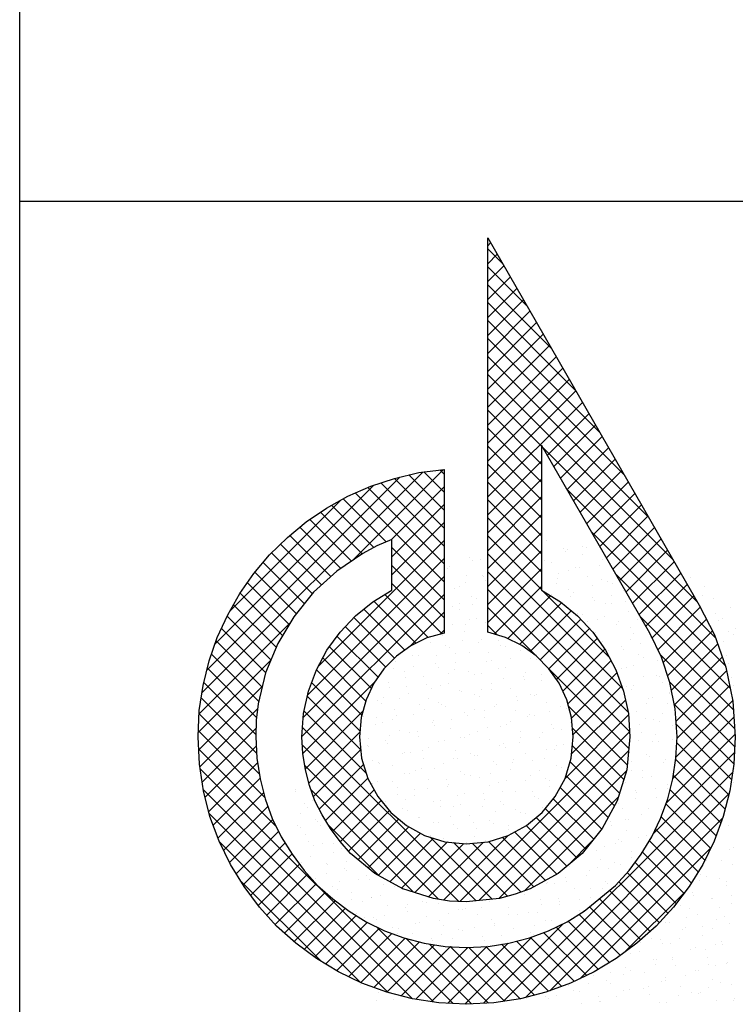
# Model space of a CAD drawing. Extents: x -34830 to 349597, y -3304 to 731056.
# Tile 28 of 48: x 100400 to 102011, y -1413 to 805. Entities that reach past the tile are written whole.
import ezdxf

# ---------------------------------------------------------------- set-up
doc = ezdxf.new("R2010")
doc.units = 0
doc.header["$LTSCALE"] = 100
doc.layers.get('0').update_dxf_attribs({"linetype": 'CONTINUOUS'})
doc.layers.add('7', color=7, linetype='CONTINUOUS')
doc.layers.add('BL$4----', color=7, linetype='CONTINUOUS')
doc.styles.add('BURO-025', font='BUROFONT.shx', dxfattribs={"height": 250})
doc.styles.add('BURO-035', font='BUROFONT.shx', dxfattribs={"height": 350})
doc.styles.add('BURO-050', font='BUROFONT.shx', dxfattribs={"height": 500})

# ---------------------------------------------------------------- blocks, each defined once
blk = doc.blocks.new('KUIJPERSKLEUR')
at = {"color": 1}
for p, q in [((-185, 10), (-185, 73)), ((-185, 37), (-10, 37))]:
    blk.add_line(p, q, dxfattribs=at)
at = {"color": 20}
for p, q in [((-174.461, 35.993), (-174.396, 36.057)), ((-174.129, 35.592), (-174.461, 35.924)), ((-174.461, 35.589), (-174.249, 35.801)), ((-174.461, 35.185), (-174.101, 35.544)), ((-173.581, 34.64), (-174.461, 35.52)), ((-174.461, 34.78), (-173.954, 35.288)), ((-173.033, 33.688), (-174.461, 35.116)), ((-174.461, 34.376), (-173.806, 35.031)), ((-174.461, 33.972), (-173.658, 34.775)), ((-172.485, 32.736), (-174.461, 34.712)), ((-174.461, 33.568), (-173.511, 34.518)), ((-171.936, 31.783), (-174.461, 34.308)), ((-174.461, 33.164), (-173.363, 34.262)), ((-174.461, 32.76), (-173.215, 34.005)), ((-171.388, 30.831), (-174.461, 33.903)), ((-174.461, 32.356), (-173.068, 33.749)), ((-170.84, 29.879), (-174.461, 33.499)), ((-174.461, 31.952), (-172.92, 33.492)), ((-174.461, 31.548), (-172.772, 33.236)), ((-170.292, 28.927), (-174.461, 33.095)), ((-174.461, 31.143), (-172.625, 32.979)), ((-174.461, 30.739), (-172.477, 32.723)), ((-173.249, 31.48), (-174.461, 32.691)), ((-174.461, 30.335), (-172.33, 32.466)), ((-173.249, 31.075), (-174.461, 32.287)), ((-173.119, 31.273), (-172.182, 32.21)), ((-172.971, 31.017), (-172.034, 31.953)), ((-173.249, 30.671), (-174.461, 31.883)), ((-172.823, 30.76), (-171.887, 31.697)), ((-173.249, 30.267), (-174.461, 31.479)), ((-169.744, 27.975), (-173.222, 31.452)), ((-172.676, 30.504), (-171.739, 31.44)), ((-174.461, 29.931), (-173.249, 31.143)), ((-173.249, 29.863), (-174.461, 31.075)), ((-172.528, 30.247), (-171.591, 31.184)), ((-180.897, 25.919), (-175.921, 30.896)), ((-177.515, 28.897), (-175.458, 30.954)), ((-175.443, 30.441), (-175.901, 30.898)), ((-175.443, 30.845), (-175.542, 30.944)), ((-172.38, 29.991), (-171.444, 30.927)), ((-180.786, 26.435), (-176.438, 30.783)), ((-175.443, 29.228), (-176.867, 30.652)), ((-175.443, 29.632), (-176.563, 30.753)), ((-175.443, 30.037), (-176.237, 30.83)), ((-174.461, 29.527), (-173.249, 30.738)), ((-173.249, 29.459), (-174.461, 30.671)), ((-172.233, 29.734), (-171.296, 30.671)), ((-180.602, 27.022), (-177.026, 30.599)), ((-175.443, 28.42), (-177.447, 30.424)), ((-175.443, 28.824), (-177.164, 30.546)), ((-176.637, 29.371), (-175.443, 30.565)), ((-169.325, 27.152), (-172.673, 30.5)), ((-172.085, 29.478), (-171.148, 30.414)), ((-180.265, 27.764), (-177.758, 30.271)), ((-176.75, 29.323), (-177.719, 30.292)), ((-174.461, 29.123), (-173.249, 30.334)), ((-173.249, 29.055), (-174.461, 30.266)), ((-177.287, 29.052), (-178.226, 29.991)), ((-177.027, 29.195), (-177.978, 30.147)), ((-176.622, 28.982), (-175.443, 30.161)), ((-171.937, 29.221), (-171.001, 30.158)), ((-177.528, 28.889), (-178.466, 29.826)), ((-176.622, 28.578), (-175.443, 29.757)), ((-174.461, 28.719), (-173.249, 29.93)), ((-173.249, 28.651), (-174.461, 29.862)), ((-171.79, 28.965), (-170.853, 29.901)), ((-177.769, 28.725), (-178.694, 29.651)), ((-174.461, 28.315), (-173.249, 29.526)), ((-169.106, 26.529), (-172.125, 29.547)), ((-171.642, 28.709), (-170.706, 29.645)), ((-177.991, 28.544), (-178.917, 29.469)), ((-178.272, 26.523), (-175.443, 29.353)), ((-173.249, 28.247), (-174.461, 29.458)), ((-171.494, 28.452), (-170.558, 29.389)), ((-178.409, 28.154), (-179.329, 29.073)), ((-178.203, 28.351), (-179.125, 29.274)), ((-175.443, 28.016), (-176.622, 29.195)), ((-174.461, 27.911), (-173.249, 29.122)), ((-171.347, 28.196), (-170.41, 29.132)), ((-178.59, 27.93), (-179.518, 28.858)), ((-178.512, 25.879), (-175.443, 28.949)), ((-171.423, 26.016), (-174.461, 29.054)), ((-171.199, 27.939), (-170.263, 28.876)), ((-178.771, 27.707), (-179.703, 28.639)), ((-175.443, 27.612), (-176.622, 28.791)), ((-174.461, 27.506), (-173.249, 28.718)), ((-171.298, 25.488), (-174.461, 28.65)), ((-171.051, 27.683), (-170.115, 28.619)), ((-178.932, 27.463), (-179.871, 28.403)), ((-178.612, 25.376), (-175.443, 28.545)), ((-168.997, 26.016), (-171.576, 28.594)), ((-175.491, 27.256), (-176.622, 28.387)), ((-171.266, 25.051), (-174.461, 28.246)), ((-174.317, 27.246), (-173.249, 28.314)), ((-171.722, 26.72), (-173.21, 28.208)), ((-170.904, 27.426), (-169.967, 28.363)), ((-179.083, 27.211), (-180.037, 28.165)), ((-178.645, 24.939), (-175.443, 28.14)), ((-176.081, 27.038), (-177.026, 27.983)), ((-175.806, 27.166), (-176.776, 28.137)), ((-174.012, 27.147), (-173.05, 28.109)), ((-173.743, 27.012), (-172.802, 27.952)), ((-170.762, 27.164), (-169.82, 28.106)), ((-179.224, 26.948), (-180.184, 27.907)), ((-176.33, 26.883), (-177.253, 27.805)), ((-176.205, 26.975), (-175.443, 27.736)), ((-173.379, 26.76), (-174.461, 27.842)), ((-173.502, 26.849), (-172.579, 27.771)), ((-170.631, 26.891), (-169.674, 27.848)), ((-180.96, 25.452), (-178.906, 27.506)), ((-179.343, 26.663), (-180.328, 27.648)), ((-176.557, 26.705), (-177.473, 27.621)), ((-173.282, 26.665), (-172.367, 27.58)), ((-168.928, 25.542), (-171.028, 27.642)), ((-170.512, 26.606), (-169.536, 27.582)), ((-179.462, 26.377), (-180.457, 27.372)), ((-176.759, 26.503), (-177.667, 27.411)), ((-175.531, 27.244), (-175.443, 27.332)), ((-174.249, 27.226), (-174.461, 27.438)), ((-173.083, 26.46), (-172.172, 27.37)), ((-170.411, 26.303), (-169.398, 27.316)), ((-179.539, 26.05), (-180.579, 27.09)), ((-176.932, 26.272), (-177.852, 27.192)), ((-172.916, 26.222), (-171.994, 27.144)), ((-177.082, 26.018), (-178.025, 26.96)), ((-172.773, 25.961), (-171.826, 26.908)), ((-170.326, 25.984), (-169.282, 27.028)), ((-180.979, 25.029), (-179.341, 26.667)), ((-179.616, 25.723), (-180.683, 26.79)), ((-177.205, 25.737), (-178.175, 26.707)), ((-172.656, 25.674), (-171.683, 26.647)), ((-168.899, 25.109), (-170.584, 26.794)), ((-170.256, 25.65), (-169.177, 26.729)), ((-179.665, 25.368), (-180.775, 26.478)), ((-177.293, 25.421), (-178.315, 26.443)), ((-171.284, 24.665), (-173.219, 26.6)), ((-170.219, 25.282), (-169.08, 26.421)), ((-178.626, 24.554), (-176.992, 26.187)), ((-172.574, 25.352), (-171.551, 26.375)), ((-180.967, 24.637), (-179.535, 26.069)), ((-179.685, 24.983), (-180.856, 26.155)), ((-177.337, 25.06), (-178.425, 26.148)), ((-172.54, 24.982), (-171.445, 26.077)), ((-168.9, 24.706), (-170.367, 26.173)), ((-170.199, 24.898), (-169.012, 26.085)), ((-179.666, 24.561), (-180.914, 25.809)), ((-177.321, 24.641), (-178.521, 25.84)), ((-172.572, 24.546), (-171.358, 25.759)), ((-170.223, 24.47), (-168.943, 25.75)), ((-180.942, 24.258), (-179.642, 25.558)), ((-177.196, 24.111), (-178.594, 25.509)), ((-171.32, 24.297), (-172.642, 25.619)), ((-168.92, 24.322), (-170.258, 25.659)), ((-179.606, 24.096), (-180.96, 25.451)), ((-178.57, 24.205), (-177.27, 25.505)), ((-172.719, 23.995), (-171.289, 25.424)), ((-170.294, 23.995), (-168.917, 25.372)), ((-180.888, 23.908), (-179.68, 25.116)), ((-174.724, 21.235), (-178.63, 25.141)), ((-171.397, 23.97), (-172.553, 25.126)), ((-168.973, 23.971), (-170.215, 25.213)), ((-179.48, 23.566), (-180.977, 25.064)), ((-178.488, 23.883), (-177.34, 25.032)), ((-175.09, 21.219), (-171.266, 25.044)), ((-170.438, 23.447), (-168.892, 24.993)), ((-179.221, 22.903), (-180.968, 24.651)), ((-180.823, 23.569), (-179.675, 24.717)), ((-175.114, 21.221), (-178.635, 24.743)), ((-178.384, 23.583), (-177.322, 24.645)), ((-171.493, 23.662), (-172.555, 24.724)), ((-169.034, 23.627), (-170.205, 24.798)), ((-174.664, 21.241), (-171.289, 24.617)), ((-170.736, 22.745), (-168.907, 24.574)), ((-169.115, 23.304), (-170.229, 24.418)), ((-175.679, 18.958), (-180.935, 24.213)), ((-180.742, 23.246), (-179.644, 24.344)), ((-175.568, 21.271), (-178.583, 24.286)), ((-178.259, 23.304), (-177.258, 24.305)), ((-171.609, 23.374), (-172.605, 24.37)), ((-180.643, 22.941), (-179.59, 23.994)), ((-178.115, 23.043), (-177.16, 23.999)), ((-174.213, 21.289), (-171.337, 24.164)), ((-174.103, 18.973), (-168.949, 24.127)), ((-171.749, 23.11), (-172.699, 24.06)), ((-169.21, 22.995), (-170.283, 24.068)), ((-176.157, 19.031), (-180.862, 23.736)), ((-176.132, 21.431), (-178.442, 23.741)), ((-177.956, 22.799), (-177.017, 23.737)), ((-171.892, 22.848), (-172.832, 23.788)), ((-169.32, 22.701), (-170.356, 23.737)), ((-180.535, 22.644), (-179.507, 23.672)), ((-173.64, 21.457), (-171.52, 23.578)), ((-173.613, 19.06), (-169.03, 23.643)), ((-172.073, 22.625), (-172.984, 23.537)), ((-180.408, 22.367), (-179.411, 23.364)), ((-177.782, 22.568), (-176.858, 23.493)), ((-172.254, 22.402), (-173.166, 23.314)), ((-169.444, 22.421), (-170.447, 23.424)), ((-176.696, 19.166), (-180.731, 23.201)), ((-177.594, 22.353), (-176.676, 23.271)), ((-177.379, 22.163), (-176.463, 23.08)), ((-172.457, 22.201), (-173.372, 23.116)), ((-173.06, 19.208), (-169.171, 23.097)), ((-169.576, 22.149), (-170.557, 23.13)), ((-180.275, 22.096), (-179.302, 23.069)), ((-176.906, 21.801), (-178.062, 22.957)), ((-177.157, 21.981), (-176.234, 22.904)), ((-172.678, 22.018), (-173.592, 22.932)), ((-169.723, 21.892), (-170.684, 22.853)), ((-180.124, 21.843), (-179.169, 22.798)), ((-176.924, 21.811), (-175.973, 22.761)), ((-176.663, 21.667), (-175.682, 22.648)), ((-174.358, 21.273), (-175.756, 22.671)), ((-175.46, 21.254), (-174.002, 22.711)), ((-173.163, 21.695), (-174.137, 22.668)), ((-172.903, 21.839), (-173.855, 22.791)), ((-177.327, 19.393), (-180.509, 22.575)), ((-179.97, 21.593), (-179.024, 22.539)), ((-176.403, 21.523), (-175.365, 22.561)), ((-176.101, 21.421), (-174.996, 22.526)), ((-175.794, 21.324), (-174.56, 22.557)), ((-174.018, 21.337), (-175.229, 22.548)), ((-173.708, 21.432), (-174.81, 22.534)), ((-173.423, 21.551), (-174.443, 22.571)), ((-172.66, 22.033), (-172.094, 22.599)), ((-172.386, 19.479), (-169.444, 22.42)), ((-169.878, 21.642), (-170.822, 22.587)), ((-179.8, 21.359), (-178.87, 22.289)), ((-170.044, 21.405), (-170.974, 22.334)), ((-179.627, 21.128), (-178.697, 22.058)), ((-170.217, 21.173), (-171.143, 22.099)), ((-179.437, 20.913), (-178.517, 21.833)), ((-170.404, 20.956), (-171.32, 21.872)), ((-178.204, 19.866), (-180.032, 21.694)), ((-179.245, 20.701), (-178.327, 21.619)), ((-170.598, 20.746), (-171.512, 21.66)), ((-179.035, 20.507), (-178.118, 21.425)), ((-170.804, 20.548), (-171.722, 21.466)), ((-171.405, 20.055), (-170.011, 21.449)), ((-178.822, 20.317), (-177.9, 21.239)), ((-171.241, 20.177), (-172.166, 21.102)), ((-171.017, 20.357), (-171.944, 21.284)), ((-178.594, 20.141), (-177.669, 21.065)), ((-178.362, 19.968), (-177.427, 20.903)), ((-171.473, 20.005), (-172.399, 20.931)), ((-178.114, 19.812), (-177.177, 20.749)), ((-175.24, 18.922), (-176.961, 20.643)), ((-174.554, 18.927), (-172.766, 20.715)), ((-171.968, 19.692), (-172.918, 20.641)), ((-171.716, 19.844), (-172.648, 20.775)), ((-177.863, 19.659), (-176.906, 20.616)), ((-177.594, 19.523), (-176.62, 20.498)), ((-174.977, 18.908), (-173.463, 20.422)), ((-172.506, 19.421), (-173.495, 20.41)), ((-172.233, 19.552), (-173.199, 20.518)), ((-177.323, 19.391), (-176.321, 20.393)), ((-177.028, 19.281), (-176, 20.309)), ((-176.731, 19.175), (-175.66, 20.246)), ((-176.408, 19.094), (-175.298, 20.203)), ((-174.826, 18.913), (-176.301, 20.388)), ((-174.442, 18.933), (-175.772, 20.263)), ((-175.728, 18.965), (-174.485, 20.208)), ((-175.36, 18.929), (-174.012, 20.277)), ((-174.082, 18.976), (-175.309, 20.204)), ((-173.731, 19.03), (-174.888, 20.187)), ((-173.408, 19.111), (-174.504, 20.207)), ((-173.09, 19.197), (-174.149, 20.256)), ((-172.794, 19.305), (-173.814, 20.325)), ((-176.078, 19.019), (-174.912, 20.185))]:
    blk.add_line(p, q, dxfattribs=at)
at = {"color": 161}
for p, q in [((-173.139, 29.353), (-173.139, 29.353)), ((-172.762, 29.162), (-172.762, 29.162)), ((-172.713, 29.098), (-172.713, 29.098)), ((-172.673, 29.143), (-172.673, 29.143)), ((-172.328, 29.216), (-172.328, 29.216)), ((-172.23, 29.194), (-172.23, 29.194)), ((-174.868, 28.962), (-174.868, 28.962)), ((-174.796, 28.893), (-174.796, 28.893)), ((-174.613, 28.936), (-174.613, 28.936)), ((-172.327, 29.035), (-172.327, 29.035)), ((-171.886, 28.916), (-171.886, 28.916)), ((-175.378, 28.72), (-175.378, 28.72)), ((-175.314, 28.767), (-175.314, 28.767)), ((-171.942, 28.79), (-171.942, 28.79)), ((-169.904, 28.517), (-169.904, 28.517)), ((-169.59, 28.326), (-169.59, 28.326)), ((-169.617, 28.114), (-169.617, 28.114)), ((-169.379, 28.041), (-169.379, 28.041)), ((-169.002, 27.85), (-169.002, 27.85)), ((-169.166, 27.592), (-169.166, 27.592)), ((-178.799, 23.738), (-178.799, 23.738)), ((-178.78, 23.698), (-178.78, 23.698)), ((-178.581, 23.419), (-178.581, 23.419)), ((-178.67, 23.211), (-178.67, 23.211)), ((-178.736, 22.94), (-178.736, 22.94)), ((-178.668, 22.881), (-178.668, 22.881)), ((-178.559, 22.724), (-178.559, 22.724)), ((-178.505, 22.579), (-178.505, 22.579)), ((-178.38, 22.477), (-178.38, 22.477)), ((-178.449, 22.236), (-178.449, 22.236)), ((-178.093, 22.073), (-178.093, 22.073)), ((-178.072, 22.046), (-178.072, 22.046)), ((-178.338, 21.749), (-178.338, 21.749)), ((-178.081, 21.845), (-178.081, 21.845)), ((-168.974, 19.344), (-168.974, 19.344)), ((-176.974, 18.997), (-176.974, 18.997)), ((-169.299, 18.984), (-169.299, 18.984)), ((-168.922, 18.984), (-168.922, 18.984)), ((-168.904, 19.039), (-168.904, 19.039))]:
    blk.add_line(p, q, dxfattribs=at)
at = {"color": 163}
for p, q in [((-173.183, 28.901), (-173.183, 28.901)), ((-173.029, 28.866), (-173.029, 28.866)), ((-172.868, 28.619), (-172.868, 28.619)), ((-172.651, 28.675), (-172.651, 28.675)), ((-172.482, 28.737), (-172.482, 28.737)), ((-172.386, 28.74), (-172.386, 28.74)), ((-170.366, 28.774), (-170.366, 28.774)), ((-174.951, 28.414), (-174.951, 28.414)), ((-174.937, 28.576), (-174.937, 28.576)), ((-174.58, 28.559), (-174.58, 28.559)), ((-174.565, 28.532), (-174.565, 28.532)), ((-174.502, 28.449), (-174.502, 28.449)), ((-172.896, 28.498), (-172.896, 28.498)), ((-172.217, 28.548), (-172.217, 28.548)), ((-171.904, 28.482), (-171.904, 28.482)), ((-171.775, 28.429), (-171.775, 28.429)), ((-175.204, 28.28), (-175.204, 28.28)), ((-175.09, 28.317), (-175.09, 28.317)), ((-172.918, 28.379), (-172.918, 28.379)), ((-172.637, 28.258), (-172.637, 28.258)), ((-172.541, 28.188), (-172.541, 28.188)), ((-172.098, 28.336), (-172.098, 28.336)), ((-171.655, 28.387), (-171.655, 28.387)), ((-171.398, 28.238), (-171.398, 28.238)), ((-174.827, 28.089), (-174.827, 28.089)), ((-174.72, 28.053), (-174.72, 28.053)), ((-173.023, 28.14), (-173.023, 28.14)), ((-172.608, 28.094), (-172.608, 28.094)), ((-172.106, 28.061), (-172.106, 28.061)), ((-172.059, 28.003), (-172.059, 28.003)), ((-171.673, 28.121), (-171.673, 28.121)), ((-171.367, 27.983), (-171.367, 27.983)), ((-169.821, 28.161), (-169.821, 28.161)), ((-175.246, 27.863), (-175.246, 27.863)), ((-175.106, 27.935), (-175.106, 27.935)), ((-175.093, 27.793), (-175.093, 27.793)), ((-174.803, 27.913), (-174.803, 27.913)), ((-171.811, 27.933), (-171.811, 27.933)), ((-171.665, 27.942), (-171.665, 27.942)), ((-171.288, 27.751), (-171.288, 27.751)), ((-174.875, 27.574), (-174.875, 27.574)), ((-174.716, 27.602), (-174.716, 27.602)), ((-174.515, 27.51), (-174.515, 27.51)), ((-172.43, 27.701), (-172.43, 27.701)), ((-172.321, 27.691), (-172.321, 27.691)), ((-172.213, 27.524), (-172.213, 27.524)), ((-171.996, 27.574), (-171.996, 27.574)), ((-171.828, 27.642), (-171.828, 27.642)), ((-171.524, 27.529), (-171.524, 27.529)), ((-171.08, 27.579), (-171.08, 27.579)), ((-169.329, 27.71), (-169.329, 27.71)), ((-169.269, 27.554), (-169.269, 27.554)), ((-175.424, 27.425), (-175.424, 27.425)), ((-175.261, 27.456), (-175.261, 27.456)), ((-174.983, 27.306), (-174.983, 27.306)), ((-174.959, 27.459), (-174.959, 27.459)), ((-172.033, 27.287), (-172.033, 27.287)), ((-171.554, 27.455), (-171.554, 27.455)), ((-171.249, 27.387), (-171.249, 27.387)), ((-169.042, 27.307), (-169.042, 27.307)), ((-168.892, 27.363), (-168.892, 27.363)), ((-175.748, 27.065), (-175.748, 27.065)), ((-175.469, 27.217), (-175.469, 27.217)), ((-175.03, 27.095), (-175.03, 27.095)), ((-174.606, 27.115), (-174.606, 27.115)), ((-174.228, 27.106), (-174.228, 27.106)), ((-171.982, 27.163), (-171.982, 27.163)), ((-171.885, 27.087), (-171.885, 27.087)), ((-171.236, 27.126), (-171.236, 27.126)), ((-171.177, 27.264), (-171.177, 27.264)), ((-170.792, 27.176), (-170.792, 27.176)), ((-169.158, 27.067), (-169.158, 27.067)), ((-168.935, 27.231), (-168.935, 27.231)), ((-175.415, 26.977), (-175.415, 26.977)), ((-175.313, 26.938), (-175.313, 26.938)), ((-174.672, 27.056), (-174.672, 27.056)), ((-174.171, 26.988), (-174.171, 26.988)), ((-174.066, 26.958), (-174.066, 26.958)), ((-173.729, 26.868), (-173.729, 26.868)), ((-171.746, 26.884), (-171.746, 26.884)), ((-171.444, 26.968), (-171.444, 26.968)), ((-171.404, 26.908), (-171.404, 26.908)), ((-171.018, 27.026), (-171.018, 27.026)), ((-176.534, 26.635), (-176.534, 26.635)), ((-176.149, 26.753), (-176.149, 26.753)), ((-176.015, 26.769), (-176.015, 26.769)), ((-175.625, 26.764), (-175.625, 26.764)), ((-175.181, 26.814), (-175.181, 26.814)), ((-174.872, 26.819), (-174.872, 26.819)), ((-174.495, 26.628), (-174.495, 26.628)), ((-174.451, 26.84), (-174.451, 26.84)), ((-174.384, 26.652), (-174.384, 26.652)), ((-173.94, 26.703), (-173.94, 26.703)), ((-173.487, 26.703), (-173.487, 26.703)), ((-173.352, 26.677), (-173.352, 26.677)), ((-171.067, 26.777), (-171.067, 26.777)), ((-170.949, 26.722), (-170.949, 26.722)), ((-170.632, 26.65), (-170.632, 26.65)), ((-169.09, 26.752), (-169.09, 26.752)), ((-177.923, 26.478), (-177.923, 26.478)), ((-176.781, 26.528), (-176.781, 26.528)), ((-176.579, 26.471), (-176.579, 26.471)), ((-176.346, 26.401), (-176.346, 26.401)), ((-176.135, 26.522), (-176.135, 26.522)), ((-175.638, 26.578), (-175.638, 26.578)), ((-175.57, 26.498), (-175.57, 26.498)), ((-175.203, 26.451), (-175.203, 26.451)), ((-175.184, 26.616), (-175.184, 26.616)), ((-174.894, 26.41), (-174.894, 26.41)), ((-174.22, 26.479), (-174.22, 26.479)), ((-174.06, 26.501), (-174.06, 26.501)), ((-171.902, 26.43), (-171.902, 26.43)), ((-171.559, 26.429), (-171.559, 26.429)), ((-171.458, 26.48), (-171.458, 26.48)), ((-171.333, 26.481), (-171.333, 26.481)), ((-171.173, 26.547), (-171.173, 26.547)), ((-169.048, 26.58), (-169.048, 26.58)), ((-176.303, 26.274), (-176.303, 26.274)), ((-175.904, 26.282), (-175.904, 26.282)), ((-175.338, 26.36), (-175.338, 26.36)), ((-174.762, 26.332), (-174.762, 26.332)), ((-174.606, 26.361), (-174.606, 26.361)), ((-174.097, 26.249), (-174.097, 26.249)), ((-173.653, 26.299), (-173.653, 26.299)), ((-173.642, 26.224), (-173.642, 26.224)), ((-173.619, 26.381), (-173.619, 26.381)), ((-173.256, 26.342), (-173.256, 26.342)), ((-173.242, 26.19), (-173.242, 26.19)), ((-170.956, 26.29), (-170.956, 26.29)), ((-170.661, 26.318), (-170.661, 26.318)), ((-170.594, 26.292), (-170.594, 26.292)), ((-168.976, 26.257), (-168.976, 26.257)), ((-176.689, 26.156), (-176.689, 26.156)), ((-176.67, 26.041), (-176.67, 26.041)), ((-176.291, 26.068), (-176.291, 26.068)), ((-175.847, 26.118), (-175.847, 26.118)), ((-175.725, 26.019), (-175.725, 26.019)), ((-175.527, 26.091), (-175.527, 26.091)), ((-175.339, 26.137), (-175.339, 26.137)), ((-175.092, 25.964), (-175.092, 25.964)), ((-175.05, 25.956), (-175.05, 25.956)), ((-174.606, 26.007), (-174.606, 26.007)), ((-174.385, 26.141), (-174.385, 26.141)), ((-174.375, 26), (-174.375, 26)), ((-173.95, 26.014), (-173.95, 26.014)), ((-172.856, 26.137), (-172.856, 26.137)), ((-171.328, 26.068), (-171.328, 26.068)), ((-171.223, 25.994), (-171.223, 25.994)), ((-171.171, 26.076), (-171.171, 26.076)), ((-170.521, 26.163), (-170.521, 26.163)), ((-168.937, 26.093), (-168.937, 26.093)), ((-176.937, 25.745), (-176.937, 25.745)), ((-176.801, 25.826), (-176.801, 25.826)), ((-176.458, 25.795), (-176.458, 25.795)), ((-176.235, 25.914), (-176.235, 25.914)), ((-175.794, 25.795), (-175.794, 25.795)), ((-174.761, 25.882), (-174.761, 25.882)), ((-174.651, 25.844), (-174.651, 25.844)), ((-173.809, 25.845), (-173.809, 25.845)), ((-173.796, 25.745), (-173.796, 25.745)), ((-173.508, 25.894), (-173.508, 25.894)), ((-173.411, 25.863), (-173.411, 25.863)), ((-173.365, 25.895), (-173.365, 25.895)), ((-170.846, 25.803), (-170.846, 25.803)), ((-170.749, 25.813), (-170.749, 25.813)), ((-170.374, 25.915), (-170.374, 25.915)), ((-170.364, 25.931), (-170.364, 25.931)), ((-176.844, 25.677), (-176.844, 25.677)), ((-176.56, 25.554), (-176.56, 25.554)), ((-176.004, 25.664), (-176.004, 25.664)), ((-175.879, 25.54), (-175.879, 25.54)), ((-175.56, 25.714), (-175.56, 25.714)), ((-175.494, 25.658), (-175.494, 25.658)), ((-175.417, 25.604), (-175.417, 25.604)), ((-174.763, 25.553), (-174.763, 25.553)), ((-174.53, 25.521), (-174.53, 25.521)), ((-174.319, 25.603), (-174.319, 25.603)), ((-174.274, 25.654), (-174.274, 25.654)), ((-173.839, 25.527), (-173.839, 25.527)), ((-173.131, 25.703), (-173.131, 25.703)), ((-172.832, 25.608), (-172.832, 25.608)), ((-172.696, 25.576), (-172.696, 25.576)), ((-171.327, 25.623), (-171.327, 25.623)), ((-170.883, 25.673), (-170.883, 25.673)), ((-170.411, 25.676), (-170.411, 25.676)), ((-177.268, 25.378), (-177.268, 25.378)), ((-176.957, 25.372), (-176.957, 25.372)), ((-176.613, 25.316), (-176.613, 25.316)), ((-176.513, 25.422), (-176.513, 25.422)), ((-176.125, 25.427), (-176.125, 25.427)), ((-175.683, 25.308), (-175.683, 25.308)), ((-175.272, 25.311), (-175.272, 25.311)), ((-174.982, 25.477), (-174.982, 25.477)), ((-174.915, 25.403), (-174.915, 25.403)), ((-174.541, 25.357), (-174.541, 25.357)), ((-173.566, 25.384), (-173.566, 25.384)), ((-173.522, 25.442), (-173.522, 25.442)), ((-173.398, 25.407), (-173.398, 25.407)), ((-173.078, 25.492), (-173.078, 25.492)), ((-171.112, 25.507), (-171.112, 25.507)), ((-170.904, 25.334), (-170.904, 25.334)), ((-170.735, 25.316), (-170.735, 25.316)), ((-170.518, 25.452), (-170.518, 25.452)), ((-176.998, 25.198), (-176.998, 25.198)), ((-176.826, 25.258), (-176.826, 25.258)), ((-176.449, 25.067), (-176.449, 25.067)), ((-175.716, 25.26), (-175.716, 25.26)), ((-175.649, 25.179), (-175.649, 25.179)), ((-175.306, 25.117), (-175.306, 25.117)), ((-174.475, 25.149), (-174.475, 25.149)), ((-174.164, 25.166), (-174.164, 25.166)), ((-174.031, 25.199), (-174.031, 25.199)), ((-173.951, 25.266), (-173.951, 25.266)), ((-173.021, 25.216), (-173.021, 25.216)), ((-172.987, 25.129), (-172.987, 25.129)), ((-172.79, 25.088), (-172.79, 25.088)), ((-172.601, 25.247), (-172.601, 25.247)), ((-172.586, 25.089), (-172.586, 25.089)), ((-171.04, 25.219), (-171.04, 25.219)), ((-170.596, 25.269), (-170.596, 25.269)), ((-170.3, 25.189), (-170.3, 25.189)), ((-177.157, 24.891), (-177.157, 24.891)), ((-176.67, 24.968), (-176.67, 24.968)), ((-176.226, 25.018), (-176.226, 25.018)), ((-176.034, 25.061), (-176.034, 25.061)), ((-176.014, 24.94), (-176.014, 24.94)), ((-175.429, 24.857), (-175.429, 24.857)), ((-175.07, 24.924), (-175.07, 24.924)), ((-174.985, 24.907), (-174.985, 24.907)), ((-174.871, 24.99), (-174.871, 24.99)), ((-174.684, 25.042), (-174.684, 25.042)), ((-174.43, 24.87), (-174.43, 24.87)), ((-173.729, 25.04), (-173.729, 25.04)), ((-173.72, 24.905), (-173.72, 24.905)), ((-173.287, 24.92), (-173.287, 24.92)), ((-173.234, 25.038), (-173.234, 25.038)), ((-171.059, 24.855), (-171.059, 24.855)), ((-171.002, 25.019), (-171.002, 25.019)), ((-170.673, 24.973), (-170.673, 24.973)), ((-170.308, 24.866), (-170.308, 24.866)), ((-177.179, 24.726), (-177.179, 24.726)), ((-177.153, 24.719), (-177.153, 24.719)), ((-176.767, 24.837), (-176.767, 24.837)), ((-176.716, 24.771), (-176.716, 24.771)), ((-175.803, 24.7), (-175.803, 24.7)), ((-175.573, 24.821), (-175.573, 24.821)), ((-175.196, 24.63), (-175.196, 24.63)), ((-174.188, 24.746), (-174.188, 24.746)), ((-174.106, 24.787), (-174.106, 24.787)), ((-174.053, 24.679), (-174.053, 24.679)), ((-173.744, 24.796), (-173.744, 24.796)), ((-173.142, 24.65), (-173.142, 24.65)), ((-172.947, 24.634), (-172.947, 24.634)), ((-172.91, 24.729), (-172.91, 24.729)), ((-172.756, 24.768), (-172.756, 24.768)), ((-170.752, 24.815), (-170.752, 24.815)), ((-170.625, 24.829), (-170.625, 24.829)), ((-177.047, 24.404), (-177.047, 24.404)), ((-176.382, 24.565), (-176.382, 24.565)), ((-176.339, 24.58), (-176.339, 24.58)), ((-176.189, 24.582), (-176.189, 24.582)), ((-175.938, 24.615), (-175.938, 24.615)), ((-175.904, 24.453), (-175.904, 24.453)), ((-175.225, 24.445), (-175.225, 24.445)), ((-175.141, 24.453), (-175.141, 24.453)), ((-174.839, 24.563), (-174.839, 24.563)), ((-174.761, 24.503), (-174.761, 24.503)), ((-174.697, 24.504), (-174.697, 24.504)), ((-173.875, 24.426), (-173.875, 24.426)), ((-173.618, 24.553), (-173.618, 24.553)), ((-173.177, 24.433), (-173.177, 24.433)), ((-171.262, 24.573), (-171.262, 24.573)), ((-170.891, 24.532), (-170.891, 24.532)), ((-170.828, 24.494), (-170.828, 24.494)), ((-170.465, 24.412), (-170.465, 24.412)), ((-176.922, 24.358), (-176.922, 24.358)), ((-176.892, 24.323), (-176.892, 24.323)), ((-176.605, 24.284), (-176.605, 24.284)), ((-175.958, 24.221), (-175.958, 24.221)), ((-175.651, 24.211), (-175.651, 24.211)), ((-175.462, 24.334), (-175.462, 24.334)), ((-174.32, 24.383), (-174.32, 24.383)), ((-174.261, 24.308), (-174.261, 24.308)), ((-173.943, 24.192), (-173.943, 24.192)), ((-173.9, 24.342), (-173.9, 24.342)), ((-173.456, 24.392), (-173.456, 24.392)), ((-172.911, 24.289), (-172.911, 24.289)), ((-172.8, 24.242), (-172.8, 24.242)), ((-172.659, 24.231), (-172.659, 24.231)), ((-171.213, 24.376), (-171.213, 24.376)), ((-170.514, 24.342), (-170.514, 24.342)), ((-170.249, 24.24), (-170.249, 24.24)), ((-168.9, 24.221), (-168.9, 24.221)), ((-178.514, 23.994), (-178.514, 23.994)), ((-176.344, 24.103), (-176.344, 24.103)), ((-176.228, 24.093), (-176.228, 24.093)), ((-176.095, 24.161), (-176.095, 24.161)), ((-175.793, 23.966), (-175.793, 23.966)), ((-175.379, 23.966), (-175.379, 23.966)), ((-175.085, 24.143), (-175.085, 24.143)), ((-174.994, 24.084), (-174.994, 24.084)), ((-174.854, 24.05), (-174.854, 24.05)), ((-174.65, 24.016), (-174.65, 24.016)), ((-174.41, 24.1), (-174.41, 24.1)), ((-173.508, 24.066), (-173.508, 24.066)), ((-173.296, 24.171), (-173.296, 24.171)), ((-173.169, 23.989), (-173.169, 23.989)), ((-171.222, 24.165), (-171.222, 24.165)), ((-170.983, 24.015), (-170.983, 24.015)), ((-170.975, 24.17), (-170.975, 24.17)), ((-170.781, 24.045), (-170.781, 24.045)), ((-177.077, 23.879), (-177.077, 23.879)), ((-177.048, 23.869), (-177.048, 23.869)), ((-176.936, 23.917), (-176.936, 23.917)), ((-176.604, 23.919), (-176.604, 23.919)), ((-176.495, 23.797), (-176.495, 23.797)), ((-176.113, 23.742), (-176.113, 23.742)), ((-175.807, 23.757), (-175.807, 23.757)), ((-175.364, 23.808), (-175.364, 23.808)), ((-175.352, 23.847), (-175.352, 23.847)), ((-174.415, 23.829), (-174.415, 23.829)), ((-174.209, 23.896), (-174.209, 23.896)), ((-174.03, 23.947), (-174.03, 23.947)), ((-173.613, 23.938), (-173.613, 23.938)), ((-173.066, 23.946), (-173.066, 23.946)), ((-173.066, 23.81), (-173.066, 23.81)), ((-171.368, 23.897), (-171.368, 23.897)), ((-170.687, 23.766), (-170.687, 23.766)), ((-170.404, 23.854), (-170.404, 23.854)), ((-170.404, 23.761), (-170.404, 23.761)), ((-168.936, 23.897), (-168.936, 23.897)), ((-176.498, 23.624), (-176.498, 23.624)), ((-176.317, 23.515), (-176.317, 23.515)), ((-176.118, 23.606), (-176.118, 23.606)), ((-175.149, 23.605), (-175.149, 23.605)), ((-174.975, 23.656), (-174.975, 23.656)), ((-174.566, 23.646), (-174.566, 23.646)), ((-174.54, 23.529), (-174.54, 23.529)), ((-174.123, 23.696), (-174.123, 23.696)), ((-173.832, 23.705), (-173.832, 23.705)), ((-173.451, 23.692), (-173.451, 23.692)), ((-173.397, 23.579), (-173.397, 23.579)), ((-173.325, 23.535), (-173.325, 23.535)), ((-171.137, 23.536), (-171.137, 23.536)), ((-171.131, 23.716), (-171.131, 23.716)), ((-171.112, 23.678), (-171.112, 23.678)), ((-170.67, 23.558), (-170.67, 23.558)), ((-178.512, 23.334), (-178.512, 23.334)), ((-178.403, 23.507), (-178.403, 23.507)), ((-176.761, 23.465), (-176.761, 23.465)), ((-176.384, 23.31), (-176.384, 23.31)), ((-175.683, 23.479), (-175.683, 23.479)), ((-175.534, 23.487), (-175.534, 23.487)), ((-175.52, 23.354), (-175.52, 23.354)), ((-175.241, 23.36), (-175.241, 23.36)), ((-175.076, 23.404), (-175.076, 23.404)), ((-174.57, 23.35), (-174.57, 23.35)), ((-174.184, 23.468), (-174.184, 23.468)), ((-174.099, 23.409), (-174.099, 23.409)), ((-173.835, 23.293), (-173.835, 23.293)), ((-173.22, 23.331), (-173.22, 23.331)), ((-171.641, 23.474), (-171.641, 23.474)), ((-171.523, 23.419), (-171.523, 23.419)), ((-171.436, 23.318), (-171.436, 23.318)), ((-170.843, 23.312), (-170.843, 23.312)), ((-176.267, 23.263), (-176.267, 23.263)), ((-176.03, 23.112), (-176.03, 23.112)), ((-176.007, 23.119), (-176.007, 23.119)), ((-175.303, 23.126), (-175.303, 23.126)), ((-174.864, 23.169), (-174.864, 23.169)), ((-174.279, 23.243), (-174.279, 23.243)), ((-173.722, 23.218), (-173.722, 23.218)), ((-173.606, 23.213), (-173.606, 23.213)), ((-171.353, 23.07), (-171.353, 23.07)), ((-171.001, 23.191), (-171.001, 23.191)), ((-170.559, 23.282), (-170.559, 23.282)), ((-178.35, 23.058), (-178.35, 23.058)), ((-178.293, 23.02), (-178.293, 23.02)), ((-178.224, 22.931), (-178.224, 22.931)), ((-176.473, 23.062), (-176.473, 23.062)), ((-175.689, 23.008), (-175.689, 23.008)), ((-175.572, 22.992), (-175.572, 22.992)), ((-175.232, 22.95), (-175.232, 22.95)), ((-175.131, 22.873), (-175.131, 22.873)), ((-174.789, 23.001), (-174.789, 23.001)), ((-174.725, 22.871), (-174.725, 22.871)), ((-174.429, 23.042), (-174.429, 23.042)), ((-174.339, 22.989), (-174.339, 22.989)), ((-173.988, 22.922), (-173.988, 22.922)), ((-171.797, 23.02), (-171.797, 23.02)), ((-171.703, 23.022), (-171.703, 23.022)), ((-171.678, 22.94), (-171.678, 22.94)), ((-171.292, 23.057), (-171.292, 23.057)), ((-169.04, 22.93), (-169.04, 22.93)), ((-175.742, 22.708), (-175.742, 22.708)), ((-175.458, 22.647), (-175.458, 22.647)), ((-174.754, 22.682), (-174.754, 22.682)), ((-173.991, 22.839), (-173.991, 22.839)), ((-172.033, 22.654), (-172.033, 22.654)), ((-171.326, 22.831), (-171.326, 22.831)), ((-171.066, 22.667), (-171.066, 22.667)), ((-170.891, 22.704), (-170.891, 22.704)), ((-170.713, 22.803), (-170.713, 22.803)), ((-178.182, 22.533), (-178.182, 22.533)), ((-177.937, 22.527), (-177.937, 22.527)), ((-177.747, 22.406), (-177.747, 22.406)), ((-174.945, 22.547), (-174.945, 22.547)), ((-174.501, 22.597), (-174.501, 22.597)), ((-171.832, 22.461), (-171.832, 22.461)), ((-171.592, 22.535), (-171.592, 22.535)), ((-171.509, 22.616), (-171.509, 22.616)), ((-171.447, 22.578), (-171.447, 22.578)), ((-168.929, 22.443), (-168.929, 22.443)), ((-177.927, 22.324), (-177.927, 22.324)), ((-172.019, 22.374), (-172.019, 22.374)), ((-171.222, 22.213), (-171.222, 22.213)), ((-171.215, 22.344), (-171.215, 22.344)), ((-169.027, 22.394), (-169.027, 22.394)), ((-178.66, 22.1), (-178.66, 22.1)), ((-177.696, 21.963), (-177.696, 21.963)), ((-177.649, 22.124), (-177.649, 22.124)), ((-172.624, 21.998), (-172.624, 21.998)), ((-171.987, 21.982), (-171.987, 21.982)), ((-171.923, 22.167), (-171.923, 22.167)), ((-171.732, 21.971), (-171.732, 21.971)), ((-171.601, 22.099), (-171.601, 22.099)), ((-171.482, 22.048), (-171.482, 22.048)), ((-169.537, 22.152), (-169.537, 22.152)), ((-169.196, 22.147), (-169.196, 22.147)), ((-168.94, 22.05), (-168.94, 22.05)), ((-177.637, 21.919), (-177.637, 21.919)), ((-177.196, 21.799), (-177.196, 21.799)), ((-172.72, 21.757), (-172.72, 21.757)), ((-172.247, 21.807), (-172.247, 21.807)), ((-172.175, 21.921), (-172.175, 21.921)), ((-169.673, 21.826), (-169.673, 21.826)), ((-169.527, 21.78), (-169.527, 21.78)), ((-169.25, 21.748), (-169.25, 21.748)), ((-177.961, 21.558), (-177.961, 21.558)), ((-177.805, 21.67), (-177.805, 21.67)), ((-177.362, 21.72), (-177.362, 21.72)), ((-177.117, 21.708), (-177.117, 21.708)), ((-176.818, 21.608), (-176.818, 21.608)), ((-176.564, 21.559), (-176.564, 21.559)), ((-173.129, 21.628), (-173.129, 21.628)), ((-173.106, 21.64), (-173.106, 21.64)), ((-172.955, 21.631), (-172.955, 21.631)), ((-172.685, 21.679), (-172.685, 21.679)), ((-171.888, 21.517), (-171.888, 21.517)), ((-171.812, 21.68), (-171.812, 21.68)), ((-171.756, 21.621), (-171.756, 21.621)), ((-169.693, 21.698), (-169.693, 21.698)), ((-169.095, 21.571), (-169.095, 21.571)), ((-169.086, 21.66), (-169.086, 21.66)), ((-177.851, 21.484), (-177.851, 21.484)), ((-177.526, 21.432), (-177.526, 21.432)), ((-177.085, 21.312), (-177.085, 21.312)), ((-177.074, 21.317), (-177.074, 21.317)), ((-176.886, 21.347), (-176.886, 21.347)), ((-176.384, 21.481), (-176.384, 21.481)), ((-175.942, 21.362), (-175.942, 21.362)), ((-173.639, 21.386), (-173.639, 21.386)), ((-172.514, 21.511), (-172.514, 21.511)), ((-172.142, 21.503), (-172.142, 21.503)), ((-172.137, 21.32), (-172.137, 21.32)), ((-169.851, 21.419), (-169.851, 21.419)), ((-169.828, 21.347), (-169.828, 21.347)), ((-168.962, 21.345), (-168.962, 21.345)), ((-177.518, 21.266), (-177.518, 21.266)), ((-177.272, 21.229), (-177.272, 21.229)), ((-176.708, 21.121), (-176.708, 21.121)), ((-176.308, 21.092), (-176.308, 21.092)), ((-176.277, 21.155), (-176.277, 21.155)), ((-175.922, 21.21), (-175.922, 21.21)), ((-175.833, 21.205), (-175.833, 21.205)), ((-175.565, 21.171), (-175.565, 21.171)), ((-174.958, 21.073), (-174.958, 21.073)), ((-174.592, 21.094), (-174.592, 21.094)), ((-174.422, 21.221), (-174.422, 21.221)), ((-173.988, 21.094), (-173.988, 21.094)), ((-173.28, 21.27), (-173.28, 21.27)), ((-173.261, 21.161), (-173.261, 21.161)), ((-172.875, 21.278), (-172.875, 21.278)), ((-172.845, 21.143), (-172.845, 21.143)), ((-172.841, 21.225), (-172.841, 21.225)), ((-172.398, 21.275), (-172.398, 21.275)), ((-170.118, 21.123), (-170.118, 21.123)), ((-169.416, 21.293), (-169.416, 21.293)), ((-169.406, 21.294), (-169.406, 21.294)), ((-169.249, 21.092), (-169.249, 21.092)), ((-168.975, 21.173), (-168.975, 21.173)), ((-177.416, 20.945), (-177.416, 20.945)), ((-177.23, 20.863), (-177.23, 20.863)), ((-177.041, 20.868), (-177.041, 20.868)), ((-176.787, 20.913), (-176.787, 20.913)), ((-176.273, 20.994), (-176.273, 20.994)), ((-175.832, 20.875), (-175.832, 20.875)), ((-175.344, 20.955), (-175.344, 20.955)), ((-175.13, 21.044), (-175.13, 21.044)), ((-175.036, 21.044), (-175.036, 21.044)), ((-174.689, 20.924), (-174.689, 20.924)), ((-173.994, 20.936), (-173.994, 20.936)), ((-173.795, 20.932), (-173.795, 20.932)), ((-173.546, 20.974), (-173.546, 20.974)), ((-173.351, 20.983), (-173.351, 20.983)), ((-172.403, 21.024), (-172.403, 21.024)), ((-172.296, 21.024), (-172.296, 21.024)), ((-170.36, 21.002), (-170.36, 21.002)), ((-169.983, 20.868), (-169.983, 20.868)), ((-169.916, 21.052), (-169.916, 21.052)), ((-169.741, 20.932), (-169.741, 20.932)), ((-169.119, 20.891), (-169.119, 20.891)), ((-176.975, 20.825), (-176.975, 20.825)), ((-176.597, 20.634), (-176.597, 20.634)), ((-176.077, 20.731), (-176.077, 20.731)), ((-175.989, 20.751), (-175.989, 20.751)), ((-175.546, 20.802), (-175.546, 20.802)), ((-175.455, 20.684), (-175.455, 20.684)), ((-174.748, 20.64), (-174.748, 20.64)), ((-174.379, 20.818), (-174.379, 20.818)), ((-174.312, 20.734), (-174.312, 20.734)), ((-174.305, 20.69), (-174.305, 20.69)), ((-173.415, 20.682), (-173.415, 20.682)), ((-173.169, 20.783), (-173.169, 20.783)), ((-173.03, 20.799), (-173.03, 20.799)), ((-172.554, 20.821), (-172.554, 20.821)), ((-170.449, 20.756), (-170.449, 20.756)), ((-170.368, 20.75), (-170.368, 20.75)), ((-170.007, 20.636), (-170.007, 20.636)), ((-169.628, 20.649), (-169.628, 20.649)), ((-169.306, 20.806), (-169.306, 20.806)), ((-169.018, 20.731), (-169.018, 20.731)), ((-176.499, 20.509), (-176.499, 20.509)), ((-176.463, 20.613), (-176.463, 20.613)), ((-176.163, 20.507), (-176.163, 20.507)), ((-175.498, 20.476), (-175.498, 20.476)), ((-175.113, 20.594), (-175.113, 20.594)), ((-175.02, 20.557), (-175.02, 20.557)), ((-174.578, 20.437), (-174.578, 20.437)), ((-174.149, 20.457), (-174.149, 20.457)), ((-173.877, 20.607), (-173.877, 20.607)), ((-173.507, 20.529), (-173.507, 20.529)), ((-173.436, 20.487), (-173.436, 20.487)), ((-173.064, 20.579), (-173.064, 20.579)), ((-170.072, 20.599), (-170.072, 20.599)), ((-169.63, 20.445), (-169.63, 20.445)), ((-169.404, 20.613), (-169.404, 20.613)), ((-175.721, 20.388), (-175.721, 20.388)), ((-175.702, 20.348), (-175.702, 20.348)), ((-175.258, 20.398), (-175.258, 20.398)), ((-174.534, 20.34), (-174.534, 20.34)), ((-174.461, 20.237), (-174.461, 20.237)), ((-174.201, 20.246), (-174.201, 20.246)), ((-174.017, 20.287), (-174.017, 20.287)), ((-171.026, 20.306), (-171.026, 20.306)), ((-170.773, 20.396), (-170.773, 20.396)), ((-170.582, 20.357), (-170.582, 20.357)), ((-170.523, 20.271), (-170.523, 20.271)), ((-170.338, 20.269), (-170.338, 20.269)), ((-170.137, 20.389), (-170.137, 20.389)), ((-169.785, 20.195), (-169.785, 20.195)), ((-169.341, 20.245), (-169.341, 20.245)), ((-169.195, 20.319), (-169.195, 20.319)), ((-169.173, 20.252), (-169.173, 20.252)), ((-171.535, 20.064), (-171.535, 20.064)), ((-171.256, 20.047), (-171.256, 20.047)), ((-171.04, 20.099), (-171.04, 20.099)), ((-169.897, 20.149), (-169.897, 20.149)), ((-169.559, 20.134), (-169.559, 20.134)), ((-170.738, 19.903), (-170.738, 19.903)), ((-170.678, 19.792), (-170.678, 19.792)), ((-170.663, 19.909), (-170.663, 19.909)), ((-170.294, 19.953), (-170.294, 19.953)), ((-170.292, 19.91), (-170.292, 19.91)), ((-170.228, 19.782), (-170.228, 19.782)), ((-169.52, 19.958), (-169.52, 19.958)), ((-169.497, 19.791), (-169.497, 19.791)), ((-169.328, 19.773), (-169.328, 19.773)), ((-169.085, 19.831), (-169.085, 19.831)), ((-169.053, 19.842), (-169.053, 19.842)), ((-172.072, 19.563), (-172.072, 19.563)), ((-171.692, 19.61), (-171.692, 19.61)), ((-171.411, 19.568), (-171.411, 19.568)), ((-171.37, 19.732), (-171.37, 19.732)), ((-171.248, 19.661), (-171.248, 19.661)), ((-170.929, 19.612), (-170.929, 19.612)), ((-170.007, 19.549), (-170.007, 19.549)), ((-169.786, 19.662), (-169.786, 19.662)), ((-169.713, 19.655), (-169.713, 19.655)), ((-177.322, 19.36), (-177.322, 19.36)), ((-172.645, 19.318), (-172.645, 19.318)), ((-172.201, 19.368), (-172.201, 19.368)), ((-171.796, 19.45), (-171.796, 19.45)), ((-171.695, 19.372), (-171.695, 19.372)), ((-170.832, 19.313), (-170.832, 19.313)), ((-170.552, 19.421), (-170.552, 19.421)), ((-170.451, 19.499), (-170.451, 19.499)), ((-170.447, 19.431), (-170.447, 19.431)), ((-169.409, 19.471), (-169.409, 19.471)), ((-169.21, 19.388), (-169.21, 19.388)), ((-176.927, 19.176), (-176.927, 19.176)), ((-173.98, 19.272), (-173.98, 19.272)), ((-172.915, 19.108), (-172.915, 19.108)), ((-172.53, 19.226), (-172.53, 19.226)), ((-172.403, 19.195), (-172.403, 19.195)), ((-171.566, 19.089), (-171.566, 19.089)), ((-171.404, 19.207), (-171.404, 19.207)), ((-171.26, 19.245), (-171.26, 19.245)), ((-170.96, 19.257), (-170.96, 19.257)), ((-170.819, 19.125), (-170.819, 19.125)), ((-170.163, 19.096), (-170.163, 19.096)), ((-170.117, 19.295), (-170.117, 19.295)), ((-169.868, 19.176), (-169.868, 19.176)), ((-169.719, 19.146), (-169.719, 19.146)), ((-169.676, 19.175), (-169.676, 19.175)), ((-169.483, 19.294), (-169.483, 19.294)), ((-176.59, 19.006), (-176.59, 19.006)), ((-175.39, 18.927), (-175.39, 18.927)), ((-173.599, 19.026), (-173.599, 19.026)), ((-173.155, 19.076), (-173.155, 19.076)), ((-173.104, 19.026), (-173.104, 19.026)), ((-172.358, 18.915), (-172.358, 18.915)), ((-171.961, 19.076), (-171.961, 19.076)), ((-171.951, 18.971), (-171.951, 18.971)), ((-171.914, 18.965), (-171.914, 18.965)), ((-170.601, 18.952), (-170.601, 18.952)), ((-170.442, 18.934), (-170.442, 18.934))]:
    blk.add_line(p, q, dxfattribs=at)
at = {"layer": '7', "color": 20, "linetype": 'CONTINUOUS'}
for p, q in [((-174.461, 36.169), (-169.7, 27.898)), ((-174.461, 27.289), (-174.461, 36.169)), ((-170.813, 27.269), (-173.249, 31.5)), ((-173.249, 31.5), (-173.249, 28.232)), ((-176.563, 30.753), (-176.013, 30.884)), ((-176.013, 30.884), (-175.443, 30.956)), ((-175.443, 30.956), (-175.443, 27.269)), ((-177.093, 30.576), (-176.563, 30.753)), ((-177.61, 30.354), (-177.093, 30.576)), ((-178.089, 30.085), (-177.61, 30.354)), ((-178.547, 29.771), (-178.089, 30.085)), ((-178.973, 29.424), (-178.547, 29.771)), ((-179.372, 29.031), (-178.973, 29.424)), ((-176.622, 29.378), (-176.956, 29.234)), ((-176.622, 28.232), (-176.622, 29.378)), ((-177.27, 29.063), (-177.859, 28.664)), ((-176.956, 29.234), (-177.27, 29.063)), ((-179.726, 28.612), (-179.372, 29.031)), ((-177.859, 28.664), (-178.383, 28.186)), ((-180.04, 28.16), (-179.726, 28.612)), ((-178.383, 28.186), (-178.829, 27.636)), ((-177.047, 27.97), (-176.622, 28.232)), ((-173.249, 28.232), (-172.824, 27.97)), ((-180.315, 27.675), (-180.04, 28.16)), ((-177.44, 27.655), (-177.047, 27.97)), ((-172.824, 27.97), (-172.437, 27.655)), ((-169.7, 27.898), (-169.353, 27.23)), ((-180.551, 27.171), (-180.315, 27.675)), ((-178.829, 27.636), (-179.189, 27.033)), ((-177.781, 27.289), (-177.44, 27.655)), ((-172.437, 27.655), (-172.097, 27.289)), ((-178.082, 26.883), (-177.781, 27.289)), ((-174.061, 27.171), (-174.461, 27.289)), ((-172.097, 27.289), (-171.808, 26.883)), ((-180.734, 26.64), (-180.551, 27.171)), ((-175.836, 27.158), (-176.196, 26.981)), ((-175.443, 27.269), (-175.836, 27.158)), ((-173.694, 26.987), (-174.061, 27.171)), ((-170.551, 26.726), (-170.813, 27.269)), ((-169.353, 27.23), (-169.097, 26.503)), ((-179.189, 27.033), (-179.464, 26.372)), ((-178.318, 26.438), (-178.082, 26.883)), ((-176.196, 26.981), (-176.517, 26.745)), ((-173.367, 26.752), (-173.694, 26.987)), ((-171.808, 26.883), (-171.573, 26.438)), ((-180.872, 26.09), (-180.734, 26.64)), ((-176.517, 26.745), (-176.799, 26.464)), ((-173.085, 26.464), (-173.367, 26.752)), ((-170.361, 26.156), (-170.551, 26.726)), ((-178.495, 25.959), (-178.318, 26.438)), ((-176.799, 26.464), (-177.028, 26.136)), ((-172.856, 26.136), (-173.085, 26.464)), ((-171.573, 26.438), (-171.403, 25.959)), ((-169.097, 26.503), (-168.94, 25.737)), ((-179.464, 26.372), (-179.628, 25.671)), ((-180.957, 25.521), (-180.872, 26.09)), ((-178.606, 25.455), (-178.495, 25.959)), ((-177.028, 26.136), (-177.198, 25.763)), ((-172.68, 25.763), (-172.856, 26.136)), ((-171.403, 25.959), (-171.291, 25.455)), ((-170.237, 25.56), (-170.361, 26.156)), ((-177.198, 25.763), (-177.309, 25.364)), ((-172.575, 25.364), (-172.68, 25.763)), ((-168.94, 25.737), (-168.888, 24.931)), ((-180.983, 24.931), (-180.957, 25.521)), ((-179.628, 25.671), (-179.673, 25.305)), ((-170.198, 24.931), (-170.237, 25.56)), ((-179.673, 25.305), (-179.686, 24.931)), ((-178.645, 24.931), (-178.606, 25.455)), ((-177.309, 25.364), (-177.349, 24.931)), ((-172.536, 24.931), (-172.575, 25.364)), ((-171.291, 25.455), (-171.259, 24.931)), ((-180.95, 24.316), (-180.983, 24.931)), ((-179.686, 24.931), (-179.66, 24.453)), ((-178.626, 24.552), (-178.645, 24.931)), ((-177.349, 24.931), (-177.303, 24.447)), ((-172.581, 24.447), (-172.536, 24.931)), ((-171.259, 24.931), (-171.33, 24.185)), ((-170.224, 24.453), (-170.198, 24.931)), ((-168.888, 24.931), (-168.921, 24.316)), ((-179.66, 24.453), (-179.588, 23.982)), ((-178.567, 24.185), (-178.626, 24.552)), ((-177.303, 24.447), (-177.159, 23.995)), ((-172.719, 23.995), (-172.581, 24.447)), ((-170.296, 23.982), (-170.224, 24.453)), ((-180.859, 23.713), (-180.95, 24.316)), ((-178.475, 23.831), (-178.567, 24.185)), ((-171.33, 24.185), (-171.547, 23.491)), ((-168.921, 24.316), (-169.012, 23.713)), ((-179.588, 23.982), (-179.47, 23.53)), ((-177.159, 23.995), (-176.936, 23.589)), ((-172.941, 23.589), (-172.719, 23.995)), ((-170.407, 23.53), (-170.296, 23.982)), ((-178.351, 23.491), (-178.475, 23.831)), ((-180.715, 23.137), (-180.859, 23.713)), ((-179.47, 23.53), (-179.313, 23.091)), ((-176.936, 23.589), (-176.641, 23.229)), ((-173.236, 23.229), (-172.941, 23.589)), ((-170.571, 23.091), (-170.407, 23.53)), ((-169.012, 23.713), (-169.156, 23.137)), ((-178.193, 23.17), (-178.351, 23.491)), ((-171.547, 23.491), (-171.881, 22.862)), ((-180.512, 22.58), (-180.715, 23.137)), ((-179.313, 23.091), (-179.11, 22.678)), ((-178.003, 22.862), (-178.193, 23.17)), ((-176.641, 23.229), (-176.288, 22.934)), ((-173.59, 22.934), (-173.236, 23.229)), ((-170.767, 22.678), (-170.571, 23.091)), ((-169.156, 23.137), (-169.366, 22.58)), ((-177.787, 22.574), (-178.003, 22.862)), ((-176.288, 22.934), (-175.882, 22.711)), ((-174.002, 22.711), (-173.59, 22.934)), ((-171.881, 22.862), (-172.332, 22.305)), ((-179.11, 22.678), (-178.868, 22.286)), ((-175.882, 22.711), (-175.43, 22.567)), ((-174.454, 22.567), (-174.002, 22.711)), ((-171.003, 22.286), (-170.767, 22.678)), ((-180.256, 22.056), (-180.512, 22.58)), ((-177.552, 22.305), (-177.787, 22.574)), ((-175.43, 22.567), (-174.945, 22.522)), ((-174.945, 22.522), (-174.454, 22.567)), ((-169.366, 22.58), (-169.621, 22.056)), ((-178.868, 22.286), (-178.593, 21.919)), ((-177.001, 21.854), (-177.552, 22.305)), ((-172.332, 22.305), (-172.876, 21.854)), ((-171.278, 21.919), (-171.003, 22.286)), ((-179.948, 21.559), (-180.256, 22.056)), ((-169.621, 22.056), (-169.929, 21.559)), ((-178.593, 21.919), (-178.292, 21.579)), ((-176.373, 21.506), (-177.001, 21.854)), ((-172.876, 21.854), (-173.505, 21.506)), ((-171.586, 21.579), (-171.278, 21.919)), ((-179.601, 21.094), (-179.948, 21.559)), ((-178.292, 21.579), (-177.951, 21.277)), ((-172.287, 21.002), (-171.586, 21.579)), ((-169.929, 21.559), (-170.276, 21.094)), ((-175.685, 21.29), (-176.373, 21.506)), ((-173.845, 21.382), (-174.199, 21.29)), ((-173.505, 21.506), (-173.845, 21.382)), ((-179.215, 20.668), (-179.601, 21.094)), ((-177.951, 21.277), (-177.584, 21.002)), ((-175.319, 21.231), (-175.685, 21.29)), ((-174.945, 21.212), (-175.319, 21.231)), ((-174.199, 21.29), (-174.945, 21.212)), ((-170.276, 21.094), (-170.669, 20.668)), ((-177.584, 21.002), (-177.198, 20.76)), ((-172.673, 20.76), (-172.287, 21.002)), ((-178.783, 20.282), (-179.215, 20.668)), ((-177.198, 20.76), (-176.785, 20.557)), ((-173.092, 20.557), (-172.673, 20.76)), ((-170.669, 20.668), (-171.101, 20.282)), ((-176.785, 20.557), (-176.347, 20.4)), ((-173.524, 20.4), (-173.092, 20.557)), ((-178.318, 19.935), (-178.783, 20.282)), ((-176.347, 20.4), (-175.895, 20.282)), ((-175.895, 20.282), (-175.423, 20.21)), ((-175.423, 20.21), (-174.945, 20.184)), ((-174.945, 20.184), (-174.454, 20.21)), ((-174.454, 20.21), (-173.983, 20.282)), ((-173.983, 20.282), (-173.524, 20.4)), ((-171.101, 20.282), (-171.566, 19.935)), ((-177.82, 19.634), (-178.318, 19.935)), ((-171.566, 19.935), (-172.064, 19.634)), ((-177.296, 19.378), (-177.82, 19.634)), ((-172.064, 19.634), (-172.594, 19.378)), ((-176.733, 19.175), (-177.296, 19.378)), ((-172.594, 19.378), (-173.151, 19.175)), ((-176.157, 19.031), (-176.733, 19.175)), ((-173.151, 19.175), (-173.727, 19.031)), ((-175.561, 18.939), (-176.157, 19.031)), ((-174.945, 18.907), (-175.561, 18.939)), ((-174.323, 18.939), (-174.945, 18.907)), ((-173.727, 19.031), (-174.323, 18.939))]:
    blk.add_line(p, q, dxfattribs=at)
at = {"color": 150, "style": 'BURO-025'}
for tag, p in [('TKSCHAAL', (-167, 67)), ('TKBLADNR', (-124, 67)), ('TKDATCREAT', (-81, 67)), ('TKDATA', (-30, 67)), ('TKINIT', (-30, 58)), ('PRPRLEID', (-30, 49)), ('PRGRLEID', (-30, 40))]:
    blk.add_attdef(tag, p, '', height=2.5, dxfattribs=at)
at = {"color": 3, "style": 'BURO-035'}
for tag, p in [('PROMSCHR', (-177, 55)), ('TK1OMSCHR', (-177, 42))]:
    blk.add_attdef(tag, p, '', height=3.5, dxfattribs=at)
at = {"color": 1, "style": 'BURO-025'}
blk.add_attdef('TKFILE', (-4, 40), '', height=2.5, rotation=90, dxfattribs=at)
blk.add_attdef('PRNAAM', (-30, 31.5), '', height=2.5, dxfattribs=at)
at = {"color": 4, "style": 'BURO-050'}
blk.add_attdef('TKTEKNR', (-48, 19), '', height=5, dxfattribs=at)

msp = doc.modelspace()

# ---------------------------------------------------------------- block references
at = {"layer": 'BL$4----', "xscale": 100, "yscale": 100, "zscale": 100}
msp.add_blockref('KUIJPERSKLEUR', (118900, -3303.5), dxfattribs=at)

doc.saveas('drawing.dxf')
